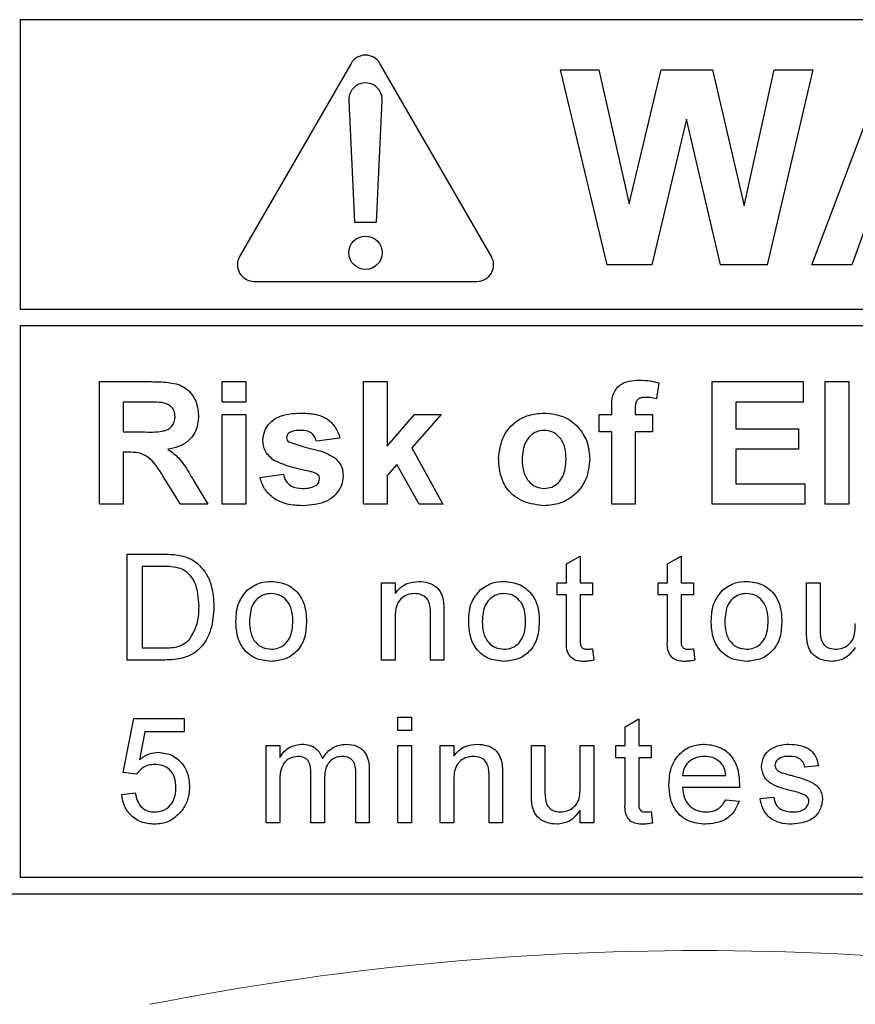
# Model space of a CAD drawing. Header units: millimetres. Extents: x 5 to 418, y 2 to 292.
# Tile 13 of 53: x 74.42 to 79.42, y 199.9 to 205.79. Entities that reach past the tile are written whole.
import ezdxf

# ---------------------------------------------------------------- set-up
doc = ezdxf.new("R2010")
doc.units = ezdxf.units.MM

msp = doc.modelspace()

# ---------------------------------------------------------------- linework, layer by layer
at = {"color": 7, "linetype": 'Continuous', "lineweight": 25}
for p, q in [((74.4241, 205.7897), (74.4241, 204.0566)), ((86.8241, 205.7897), (74.4241, 205.7897)), ((76.4042, 205.5278), (75.7375, 204.3731)), ((77.244, 204.3731), (76.5774, 205.5278)), ((77.9367, 204.3231), (77.6574, 205.4897)), ((77.6574, 205.4897), (77.8874, 205.4897)), ((77.8874, 205.4897), (78.0688, 204.6883)), ((78.0688, 204.6883), (78.2606, 205.4897)), ((78.2606, 205.4897), (78.5668, 205.4897)), ((78.5668, 205.4897), (78.7568, 204.6748)), ((78.7568, 204.6748), (78.9377, 205.4897)), ((79.1681, 205.4897), (78.894, 204.3231)), ((78.9377, 205.4897), (79.1681, 205.4897)), ((79.1615, 204.3231), (79.6025, 205.4897)), ((76.3909, 205.3065), (76.4241, 204.5778)), ((76.5574, 204.5778), (76.5907, 205.3065)), ((78.4128, 205.1952), (78.2041, 204.3231)), ((78.6161, 204.3231), (78.4128, 205.1952)), ((79.4992, 204.5923), (79.4008, 204.3231)), ((76.4241, 204.5778), (76.5574, 204.5778)), ((78.2041, 204.3231), (77.9367, 204.3231)), ((78.894, 204.3231), (78.6161, 204.3231)), ((79.4008, 204.3231), (79.1615, 204.3231)), ((75.8241, 204.2231), (77.1574, 204.2231)), ((74.4241, 204.0566), (87.0574, 204.0566)), ((87.0574, 203.9566), (74.4241, 203.9566)), ((74.4241, 203.9566), (74.4241, 200.6564)), ((74.8993, 202.8897), (74.8993, 203.6231)), ((74.8993, 203.6231), (75.2071, 203.6231)), ((75.6326, 203.6231), (75.7737, 203.6231)), ((75.6326, 203.5008), (75.6326, 203.6231)), ((75.7737, 203.6231), (75.7737, 203.5008)), ((76.4788, 203.6231), (76.6198, 203.6231)), ((76.4788, 202.8897), (76.4788, 203.6231)), ((76.6198, 203.6231), (76.6198, 203.2368)), ((78.2463, 203.6153), (78.2322, 203.5211)), ((78.566, 202.8897), (78.566, 203.6231)), ((78.566, 203.6231), (79.1113, 203.6231)), ((79.1113, 203.6231), (79.1113, 203.5008)), ((79.2429, 203.6231), (79.3839, 203.6231)), ((79.2429, 202.8897), (79.2429, 203.6231)), ((79.3839, 203.6231), (79.3839, 202.8897)), ((75.1602, 203.5008), (75.0403, 203.5008)), ((75.0403, 203.5008), (75.0403, 203.3222)), ((75.7737, 203.5008), (75.6326, 203.5008)), ((77.9643, 203.4256), (77.9643, 203.4643)), ((78.1053, 203.462), (78.1053, 203.4256)), ((79.1113, 203.5008), (78.707, 203.5008)), ((78.707, 203.5008), (78.707, 203.341)), ((75.6326, 202.8897), (75.6326, 203.4256)), ((75.6326, 203.4256), (75.7737, 203.4256)), ((75.7737, 203.4256), (75.7737, 202.8897)), ((76.6198, 203.2368), (76.7844, 203.4256)), ((76.9442, 203.4256), (76.7672, 203.2269)), ((76.7844, 203.4256), (76.9442, 203.4256)), ((77.8891, 203.4256), (77.9643, 203.4256)), ((77.8891, 203.3222), (77.8891, 203.4256)), ((78.1053, 203.4256), (78.2087, 203.4256)), ((78.2087, 203.4256), (78.2087, 203.3222)), ((75.0403, 203.3222), (75.1539, 203.3222)), ((76.3378, 203.2846), (76.1967, 203.2658)), ((77.9643, 203.3222), (77.8891, 203.3222)), ((77.9643, 202.8897), (77.9643, 203.3222)), ((78.2087, 203.3222), (78.1053, 203.3222)), ((78.1053, 203.3222), (78.1053, 202.8897)), ((78.707, 203.341), (79.0831, 203.341)), ((79.0831, 203.341), (79.0831, 203.2188)), ((76.7672, 203.2269), (76.9536, 202.8897)), ((75.0403, 203.2), (75.0403, 202.8897)), ((75.0719, 203.2), (75.0403, 203.2)), ((79.0831, 203.2188), (78.707, 203.2188)), ((78.707, 203.2188), (78.707, 203.0119)), ((76.678, 203.1267), (76.6198, 203.0613)), ((76.8126, 202.8897), (76.678, 203.1267)), ((75.3832, 202.8897), (75.2789, 203.0562)), ((75.8583, 203.0495), (75.9993, 203.0684)), ((76.6198, 203.0613), (76.6198, 202.8897)), ((75.4592, 203.0349), (75.548, 202.8897)), ((78.707, 203.0119), (79.1207, 203.0119)), ((79.1207, 203.0119), (79.1207, 202.8897)), ((75.0403, 202.8897), (74.8993, 202.8897)), ((75.548, 202.8897), (75.3832, 202.8897)), ((75.7737, 202.8897), (75.6326, 202.8897)), ((76.6198, 202.8897), (76.4788, 202.8897)), ((76.9536, 202.8897), (76.8126, 202.8897)), ((78.1053, 202.8897), (77.9643, 202.8897)), ((79.1207, 202.8897), (78.566, 202.8897)), ((79.3839, 202.8897), (79.2429, 202.8897)), ((75.0638, 202.5897), (75.2804, 202.5897)), ((75.0638, 201.9564), (75.0638, 202.5897)), ((77.6946, 202.5319), (77.7758, 202.578)), ((77.7758, 202.578), (77.7758, 202.4192)), ((78.2987, 202.5319), (78.3799, 202.578)), ((78.3799, 202.578), (78.3799, 202.4192)), ((75.1532, 202.5166), (75.1532, 202.0295)), ((75.2815, 202.5166), (75.1532, 202.5166)), ((77.6946, 202.4192), (77.6946, 202.5319)), ((78.2987, 202.4192), (78.2987, 202.5319)), ((76.5871, 201.9564), (76.5871, 202.4192)), ((76.5871, 202.4192), (76.6683, 202.4192)), ((76.6683, 202.4192), (76.6683, 202.3546)), ((77.6378, 202.3461), (77.6378, 202.4192)), ((77.6378, 202.4192), (77.6946, 202.4192)), ((77.7758, 202.4192), (77.8489, 202.4192)), ((77.8489, 202.4192), (77.8489, 202.3461)), ((78.2419, 202.3461), (78.2419, 202.4192)), ((78.2419, 202.4192), (78.2987, 202.4192)), ((78.3799, 202.4192), (78.453, 202.4192)), ((78.453, 202.4192), (78.453, 202.3461)), ((79.1302, 202.1339), (79.1302, 202.4192)), ((79.1302, 202.4192), (79.2114, 202.4192)), ((79.2114, 202.4192), (79.2114, 202.1675)), ((77.6946, 202.3461), (77.6378, 202.3461)), ((77.6946, 202.0864), (77.6946, 202.3461)), ((77.8489, 202.3461), (77.7758, 202.3461)), ((77.7758, 202.3461), (77.7758, 202.0835)), ((78.2987, 202.3461), (78.2419, 202.3461)), ((78.2987, 202.0864), (78.2987, 202.3461)), ((78.453, 202.3461), (78.3799, 202.3461)), ((78.3799, 202.3461), (78.3799, 202.0835)), ((76.8794, 201.9564), (76.8794, 202.2327)), ((76.9606, 202.2396), (76.9606, 201.9564)), ((76.6683, 202.2045), (76.6683, 201.9564)), ((75.1532, 202.0295), (75.2837, 202.0295)), ((77.8489, 202.0234), (77.857, 201.9552)), ((78.453, 202.0234), (78.4611, 201.9552)), ((75.2907, 201.9564), (75.0638, 201.9564)), ((76.6683, 201.9564), (76.5871, 201.9564)), ((76.9606, 201.9564), (76.8794, 201.9564)), ((75.0395, 201.2825), (75.1044, 201.6072)), ((75.1044, 201.6072), (75.4049, 201.6072)), ((75.4049, 201.6072), (75.4049, 201.526)), ((76.6845, 201.5342), (76.6845, 201.6154)), ((76.6845, 201.6154), (76.7657, 201.6154)), ((76.7657, 201.6154), (76.7657, 201.5342)), ((78.0454, 201.5575), (78.1266, 201.6037)), ((78.1266, 201.6037), (78.1266, 201.4448)), ((75.1708, 201.526), (75.1386, 201.362)), ((75.4049, 201.526), (75.1708, 201.526)), ((76.7657, 201.5342), (76.6845, 201.5342)), ((78.0454, 201.4448), (78.0454, 201.5575)), ((75.8963, 200.982), (75.8963, 201.4448)), ((75.8963, 201.4448), (75.9775, 201.4448)), ((75.9775, 201.4448), (75.9775, 201.3727)), ((76.6845, 200.982), (76.6845, 201.4448)), ((76.6845, 201.4448), (76.7657, 201.4448)), ((76.7657, 201.4448), (76.7657, 200.982)), ((76.9379, 200.982), (76.9379, 201.4448)), ((76.9379, 201.4448), (77.0191, 201.4448)), ((77.0191, 201.4448), (77.0191, 201.3803)), ((77.4835, 201.1595), (77.4835, 201.4448)), ((77.4835, 201.4448), (77.5647, 201.4448)), ((77.5647, 201.4448), (77.5647, 201.1931)), ((77.7758, 201.2018), (77.7758, 201.4448)), ((77.7758, 201.4448), (77.857, 201.4448)), ((77.857, 201.4448), (77.857, 200.982)), ((77.9885, 201.3718), (77.9885, 201.4448)), ((77.9885, 201.4448), (78.0454, 201.4448)), ((78.1266, 201.4448), (78.1997, 201.4448)), ((78.1997, 201.4448), (78.1997, 201.3718)), ((78.0454, 201.3718), (77.9885, 201.3718)), ((78.0454, 201.1121), (78.0454, 201.3718)), ((78.1997, 201.3718), (78.1266, 201.3718)), ((78.1266, 201.3718), (78.1266, 201.1091)), ((75.1207, 201.2743), (75.0395, 201.2825)), ((76.5134, 201.2982), (76.5134, 200.982)), ((79.2016, 201.3231), (79.1204, 201.3149)), ((76.1643, 200.982), (76.1643, 201.2773)), ((76.2455, 201.246), (76.2455, 200.982)), ((76.4322, 200.982), (76.4322, 201.2682)), ((77.0191, 201.2302), (77.0191, 200.982)), ((77.2302, 200.982), (77.2302, 201.2583)), ((77.3114, 201.2652), (77.3114, 200.982)), ((78.388, 201.2662), (78.6479, 201.2662)), ((75.0314, 201.1525), (75.1126, 201.1607)), ((75.9775, 201.2177), (75.9775, 200.982)), ((78.7287, 201.1931), (78.388, 201.1931)), ((78.647, 201.1201), (78.7265, 201.1119)), ((78.8525, 201.1282), (78.9337, 201.1363)), ((77.7758, 200.982), (77.7758, 201.0576)), ((78.1997, 201.049), (78.2078, 200.9809)), ((75.9775, 200.982), (75.8963, 200.982)), ((76.2455, 200.982), (76.1643, 200.982)), ((76.5134, 200.982), (76.4322, 200.982)), ((76.7657, 200.982), (76.6845, 200.982)), ((77.0191, 200.982), (76.9379, 200.982)), ((77.3114, 200.982), (77.2302, 200.982)), ((77.857, 200.982), (77.7758, 200.982)), ((74.4241, 200.6564), (86.8241, 200.6564)), ((70.1574, 200.5564), (86.8241, 200.5564))]:
    msp.add_line(p, q, dxfattribs=at)
msp.add_circle((76.4908, 204.3944), 0.1, dxfattribs=at)
for centre, start, end in [((76.4908, 205.4778), 30, 150), ((76.4908, 205.3111), 357.38934, 182.61066), ((75.8241, 204.3231), 150, 270), ((77.1574, 204.3231), 270, 30)]:
    msp.add_arc(centre, 0.1, start, end, dxfattribs=at)
at = {"color": 7, "linetype": 'Continuous', "lineweight": 18}
msp.add_arc((78.4908, 183.2231), 16.9942, 78.83718, 101.16282, dxfattribs=at)
at = {"color": 7, "linetype": 'Continuous', "lineweight": 25}
for points, knots in [([(75.2071, 203.6231), (75.2404, 203.6225), (75.3067, 203.6215), (75.3917, 203.6039), (75.4434, 203.5601), (75.4816, 203.504), (75.4876, 203.4535), (75.4916, 203.4199)], [0, 0, 0, 0, 0.251136, 0.500537, 0.625743, 0.751056, 1, 1, 1, 1]), ([(77.9643, 203.4643), (77.9642, 203.4901), (77.964, 203.5411), (78.0059, 203.6047), (78.0684, 203.6295), (78.1083, 203.6315), (78.1284, 203.6325)], [0, 0, 0, 0, 0.281799, 0.557768, 0.778466, 1, 1, 1, 1]), ([(78.1284, 203.6325), (78.1507, 203.6316), (78.1907, 203.63), (78.2293, 203.6198), (78.2463, 203.6153)], [0, 0, 0, 0, 0.559889, 1, 1, 1, 1]), ([(78.1648, 203.529), (78.1583, 203.5288), (78.1452, 203.5283), (78.126, 203.5226), (78.1055, 203.5009), (78.1054, 203.4781), (78.1053, 203.462)], [0, 0, 0, 0, 0.187794, 0.374948, 0.560676, 1, 1, 1, 1]), ([(78.2322, 203.5211), (78.2197, 203.5236), (78.1975, 203.5281), (78.1748, 203.5288), (78.1648, 203.529)], [0, 0, 0, 0, 0.559843, 1, 1, 1, 1]), ([(75.2723, 203.4985), (75.2514, 203.4994), (75.214, 203.501), (75.1767, 203.5009), (75.1602, 203.5008)], [0, 0, 0, 0, 0.559919, 1, 1, 1, 1]), ([(75.3506, 203.4134), (75.3496, 203.4254), (75.3476, 203.4493), (75.3208, 203.4855), (75.2907, 203.4935), (75.2723, 203.4985)], [0, 0, 0, 0, 0.281085, 0.561278, 1, 1, 1, 1]), ([(75.1539, 203.3222), (75.1954, 203.3208), (75.2473, 203.319), (75.3078, 203.3351), (75.3329, 203.3545), (75.3486, 203.3823), (75.3499, 203.403), (75.3506, 203.4134)], [0, 0, 0, 0, 0.500907, 0.625718, 0.750363, 0.875021, 1, 1, 1, 1]), ([(75.4916, 203.4199), (75.4892, 203.3916), (75.4844, 203.335), (75.4367, 203.2682), (75.373, 203.2313), (75.3295, 203.2226), (75.3077, 203.2182)], [0, 0, 0, 0, 0.279946, 0.558976, 0.779186, 1, 1, 1, 1]), ([(75.8771, 203.2721), (75.8791, 203.2916), (75.883, 203.3307), (75.918, 203.3796), (75.9881, 203.4293), (76.0549, 203.4327), (76.1017, 203.435)], [0, 0, 0, 0, 0.1867563, 0.3735485, 0.5604912, 1, 1, 1, 1]), ([(76.1017, 203.435), (76.1303, 203.4341), (76.1873, 203.4322), (76.2645, 203.4044), (76.3158, 203.3486), (76.3304, 203.3059), (76.3378, 203.2846)], [0, 0, 0, 0, 0.280826, 0.559926, 0.779681, 1, 1, 1, 1]), ([(77.2873, 203.1652), (77.2924, 203.2051), (77.3024, 203.2849), (77.3722, 203.3781), (77.4651, 203.4273), (77.5281, 203.4324), (77.5596, 203.435)], [0, 0, 0, 0, 0.27995, 0.559148, 0.779423, 1, 1, 1, 1]), ([(77.5596, 203.435), (77.6004, 203.431), (77.6822, 203.4229), (77.7735, 203.348), (77.8256, 203.2553), (77.8303, 203.1912), (77.8326, 203.1591)], [0, 0, 0, 0, 0.279786, 0.559126, 0.779389, 1, 1, 1, 1]), ([(76.0328, 203.3163), (76.0281, 203.312), (76.0197, 203.3043), (76.0186, 203.2931), (76.0181, 203.2881)], [0, 0, 0, 0, 0.5594188, 1, 1, 1, 1]), ([(76.0181, 203.2881), (76.019, 203.2825), (76.0206, 203.2724), (76.0284, 203.2659), (76.0318, 203.263)], [0, 0, 0, 0, 0.558279, 1, 1, 1, 1]), ([(76.1054, 203.3316), (76.0912, 203.3315), (76.0658, 203.3314), (76.0429, 203.3209), (76.0328, 203.3163)], [0, 0, 0, 0, 0.5610119, 1, 1, 1, 1]), ([(76.1967, 203.2658), (76.1931, 203.2768), (76.1859, 203.2987), (76.1541, 203.3282), (76.1238, 203.3303), (76.1054, 203.3316)], [0, 0, 0, 0, 0.280806, 0.560759, 1, 1, 1, 1]), ([(77.5603, 203.3316), (77.545, 203.3301), (77.5143, 203.3271), (77.4758, 203.3001), (77.4347, 203.2467), (77.431, 203.1944), (77.4284, 203.1577)], [0, 0, 0, 0, 0.186983, 0.373878, 0.561023, 1, 1, 1, 1]), ([(77.6916, 203.1587), (77.6906, 203.1815), (77.6884, 203.2271), (77.6604, 203.2856), (77.6141, 203.3251), (77.5782, 203.3294), (77.5603, 203.3316)], [0, 0, 0, 0, 0.281043, 0.560548, 0.780418, 1, 1, 1, 1]), ([(75.9407, 203.1528), (75.9202, 203.1708), (75.8835, 203.2029), (75.8791, 203.2509), (75.8771, 203.2721)], [0, 0, 0, 0, 0.558646, 1, 1, 1, 1]), ([(76.0318, 203.263), (76.0639, 203.2515), (76.1169, 203.2327), (76.1934, 203.2166), (76.2574, 203.1975), (76.2949, 203.1738), (76.3135, 203.1619)], [0, 0, 0, 0, 0.339607, 0.560061, 0.780377, 1, 1, 1, 1]), ([(75.2789, 203.0562), (75.2525, 203.1007), (75.2158, 203.1625), (75.1313, 203.2006), (75.0918, 203.2002), (75.0719, 203.2)], [0, 0, 0, 0, 0.560986, 0.779305, 1, 1, 1, 1]), ([(75.3077, 203.2182), (75.3301, 203.2023), (75.3669, 203.1761), (75.4046, 203.1255), (75.4329, 203.0809), (75.4504, 203.0502), (75.4592, 203.0349)], [0, 0, 0, 0, 0.3395597, 0.5595739, 0.7797783, 1, 1, 1, 1]), ([(77.5604, 202.8803), (77.5188, 202.885), (77.4359, 202.8944), (77.3385, 202.9676), (77.2928, 203.067), (77.2892, 203.1324), (77.2873, 203.1652)], [0, 0, 0, 0, 0.280145, 0.558898, 0.779052, 1, 1, 1, 1]), ([(76.1581, 203.085), (76.1162, 203.0936), (76.0414, 203.109), (75.9714, 203.1394), (75.9407, 203.1528)], [0, 0, 0, 0, 0.560703, 1, 1, 1, 1]), ([(76.3135, 203.1619), (76.3278, 203.145), (76.3535, 203.1146), (76.3556, 203.0752), (76.3566, 203.0578)], [0, 0, 0, 0, 0.558012, 1, 1, 1, 1]), ([(77.4284, 203.1577), (77.4294, 203.1347), (77.4315, 203.0889), (77.4596, 203.0301), (77.5061, 202.9903), (77.5422, 202.9859), (77.5603, 202.9837)], [0, 0, 0, 0, 0.281016, 0.560464, 0.780392, 1, 1, 1, 1]), ([(77.5603, 202.9837), (77.5756, 202.9853), (77.6063, 202.9883), (77.645, 203.0155), (77.6854, 203.0695), (77.6891, 203.1219), (77.6916, 203.1587)], [0, 0, 0, 0, 0.186929, 0.373817, 0.560977, 1, 1, 1, 1]), ([(77.8326, 203.1591), (77.8286, 203.1182), (77.8206, 203.0364), (77.7483, 202.9432), (77.6568, 202.8881), (77.5926, 202.8829), (77.5604, 202.8803)], [0, 0, 0, 0, 0.279927, 0.559367, 0.779517, 1, 1, 1, 1]), ([(76.1139, 202.8803), (76.0827, 202.8818), (76.0204, 202.8848), (75.9392, 202.9207), (75.8823, 202.9798), (75.8663, 203.0263), (75.8583, 203.0495)], [0, 0, 0, 0, 0.280651, 0.560004, 0.779955, 1, 1, 1, 1]), ([(75.9993, 203.0684), (76.0035, 203.0543), (76.012, 203.0261), (76.0522, 202.9882), (76.0906, 202.9854), (76.114, 202.9837)], [0, 0, 0, 0, 0.281, 0.560668, 1, 1, 1, 1]), ([(76.3566, 203.0578), (76.3542, 203.0367), (76.3495, 202.9947), (76.3109, 202.9426), (76.2363, 202.888), (76.1643, 202.8835), (76.1139, 202.8803)], [0, 0, 0, 0, 0.186726, 0.373655, 0.5608, 1, 1, 1, 1]), ([(76.2054, 203.0667), (76.1971, 203.0714), (76.1821, 203.0797), (76.1655, 203.0833), (76.1581, 203.085)], [0, 0, 0, 0, 0.558597, 1, 1, 1, 1]), ([(76.2155, 203.0406), (76.2151, 203.0461), (76.2143, 203.0558), (76.2081, 203.0634), (76.2054, 203.0667)], [0, 0, 0, 0, 0.55931, 1, 1, 1, 1]), ([(76.114, 202.9837), (76.1304, 202.9841), (76.1595, 202.9847), (76.1855, 202.9977), (76.1969, 203.0034)], [0, 0, 0, 0, 0.560785, 1, 1, 1, 1]), ([(76.1969, 203.0034), (76.2029, 203.0092), (76.2136, 203.0195), (76.2149, 203.0341), (76.2155, 203.0406)], [0, 0, 0, 0, 0.558838, 1, 1, 1, 1]), ([(75.2804, 202.5897), (75.3014, 202.5896), (75.339, 202.5895), (75.376, 202.5833), (75.3923, 202.5806)], [0, 0, 0, 0, 0.5601719, 1, 1, 1, 1]), ([(75.3923, 202.5806), (75.4111, 202.5752), (75.4446, 202.5656), (75.4722, 202.5446), (75.4844, 202.5353)], [0, 0, 0, 0, 0.559846, 1, 1, 1, 1]), ([(75.3862, 202.5036), (75.367, 202.5083), (75.3325, 202.5167), (75.2971, 202.5167), (75.2815, 202.5166)], [0, 0, 0, 0, 0.559251, 1, 1, 1, 1]), ([(75.4844, 202.5353), (75.503, 202.516), (75.5403, 202.4774), (75.5764, 202.387), (75.5808, 202.3184), (75.5835, 202.2765)], [0, 0, 0, 0, 0.279769, 0.55993, 1, 1, 1, 1]), ([(75.4942, 202.2779), (75.4913, 202.3281), (75.4874, 202.3982), (75.4368, 202.4738), (75.403, 202.4937), (75.3862, 202.5036)], [0, 0, 0, 0, 0.559149, 0.780036, 1, 1, 1, 1]), ([(75.7847, 202.3765), (75.8087, 202.3931), (75.8516, 202.4229), (75.9035, 202.426), (75.9264, 202.4273)], [0, 0, 0, 0, 0.55903, 1, 1, 1, 1]), ([(75.9264, 202.4273), (75.9597, 202.4237), (76.0262, 202.4164), (76.0985, 202.3514), (76.1331, 202.2724), (76.1359, 202.2203), (76.1373, 202.1943)], [0, 0, 0, 0, 0.279557, 0.5586, 0.778989, 1, 1, 1, 1]), ([(76.6683, 202.3546), (76.6778, 202.3669), (76.6968, 202.3913), (76.7448, 202.4214), (76.7848, 202.4251), (76.8092, 202.4273)], [0, 0, 0, 0, 0.280553, 0.560818, 1, 1, 1, 1]), ([(76.8092, 202.4273), (76.8281, 202.4258), (76.8659, 202.4227), (76.9146, 202.3983), (76.945, 202.3587), (76.9526, 202.3299), (76.9564, 202.3154)], [0, 0, 0, 0, 0.280219, 0.559971, 0.779635, 1, 1, 1, 1]), ([(77.178, 202.3765), (77.202, 202.3931), (77.245, 202.4229), (77.2969, 202.426), (77.3197, 202.4273)], [0, 0, 0, 0, 0.5590328, 1, 1, 1, 1]), ([(77.3197, 202.4273), (77.353, 202.4237), (77.4195, 202.4164), (77.4919, 202.3514), (77.5265, 202.2724), (77.5292, 202.2203), (77.5306, 202.1943)], [0, 0, 0, 0, 0.279555, 0.558598, 0.778988, 1, 1, 1, 1]), ([(78.6298, 202.3765), (78.6538, 202.3931), (78.6968, 202.4229), (78.7487, 202.426), (78.7715, 202.4273)], [0, 0, 0, 0, 0.55903, 1, 1, 1, 1]), ([(78.7715, 202.4273), (78.8048, 202.4237), (78.8713, 202.4164), (78.9437, 202.3514), (78.9783, 202.2724), (78.981, 202.2203), (78.9824, 202.1943)], [0, 0, 0, 0, 0.279557, 0.5586, 0.778989, 1, 1, 1, 1]), ([(75.715, 202.1878), (75.7169, 202.2276), (75.7201, 202.2984), (75.765, 202.3526), (75.7847, 202.3765)], [0, 0, 0, 0, 0.560965, 1, 1, 1, 1]), ([(75.9264, 202.3542), (75.9115, 202.353), (75.8818, 202.3504), (75.843, 202.3263), (75.8019, 202.2748), (75.7986, 202.2238), (75.7962, 202.188)], [0, 0, 0, 0, 0.187135, 0.374027, 0.561096, 1, 1, 1, 1]), ([(76.0561, 202.1905), (76.0551, 202.2125), (76.0531, 202.2565), (76.0245, 202.3126), (75.9783, 202.3486), (75.9437, 202.3524), (75.9264, 202.3542)], [0, 0, 0, 0, 0.281063, 0.560316, 0.780175, 1, 1, 1, 1]), ([(76.7867, 202.3542), (76.7731, 202.3531), (76.7459, 202.3509), (76.7091, 202.3314), (76.6703, 202.2846), (76.6691, 202.2376), (76.6683, 202.2045)], [0, 0, 0, 0, 0.187273, 0.37436, 0.56054, 1, 1, 1, 1]), ([(76.8794, 202.2327), (76.8793, 202.2491), (76.879, 202.2817), (76.8624, 202.3266), (76.8253, 202.3508), (76.7995, 202.3531), (76.7867, 202.3542)], [0, 0, 0, 0, 0.28168, 0.55979, 0.779588, 1, 1, 1, 1]), ([(77.1084, 202.1878), (77.1102, 202.2276), (77.1134, 202.2984), (77.1583, 202.3526), (77.178, 202.3765)], [0, 0, 0, 0, 0.560965, 1, 1, 1, 1]), ([(77.3197, 202.3542), (77.3049, 202.353), (77.2751, 202.3504), (77.2363, 202.3263), (77.1952, 202.2748), (77.1919, 202.2238), (77.1896, 202.188)], [0, 0, 0, 0, 0.18714, 0.374026, 0.561098, 1, 1, 1, 1]), ([(77.4494, 202.1905), (77.4484, 202.2125), (77.4465, 202.2565), (77.4179, 202.3126), (77.3717, 202.3486), (77.337, 202.3524), (77.3197, 202.3542)], [0, 0, 0, 0, 0.281065, 0.560319, 0.780179, 1, 1, 1, 1]), ([(78.5602, 202.1878), (78.562, 202.2276), (78.5652, 202.2984), (78.6101, 202.3526), (78.6298, 202.3765)], [0, 0, 0, 0, 0.560962, 1, 1, 1, 1]), ([(78.7715, 202.3542), (78.7566, 202.353), (78.7269, 202.3504), (78.6881, 202.3263), (78.647, 202.2748), (78.6437, 202.2238), (78.6414, 202.188)], [0, 0, 0, 0, 0.187135, 0.374027, 0.561096, 1, 1, 1, 1]), ([(78.9012, 202.1905), (78.9002, 202.2125), (78.8982, 202.2565), (78.8697, 202.3126), (78.8235, 202.3486), (78.7888, 202.3524), (78.7715, 202.3542)], [0, 0, 0, 0, 0.281063, 0.560316, 0.780175, 1, 1, 1, 1]), ([(76.9564, 202.3154), (76.9579, 202.3013), (76.9606, 202.2761), (76.9606, 202.2507), (76.9606, 202.2396)], [0, 0, 0, 0, 0.5597915, 1, 1, 1, 1]), ([(75.5835, 202.2765), (75.5803, 202.2302), (75.5739, 202.138), (75.5095, 202.0189), (75.4001, 201.9609), (75.3272, 201.9579), (75.2907, 201.9564)], [0, 0, 0, 0, 0.280841, 0.559952, 0.779069, 1, 1, 1, 1]), ([(75.4333, 202.0742), (75.4545, 202.1094), (75.4925, 202.1723), (75.4937, 202.2455), (75.4942, 202.2779)], [0, 0, 0, 0, 0.5574517, 1, 1, 1, 1]), ([(75.9264, 201.9483), (75.8924, 201.9519), (75.8246, 201.959), (75.7509, 202.0262), (75.7189, 202.1082), (75.7163, 202.1612), (75.715, 202.1878)], [0, 0, 0, 0, 0.279613, 0.558368, 0.778857, 1, 1, 1, 1]), ([(75.7962, 202.188), (75.7972, 202.1657), (75.7992, 202.1212), (75.8265, 202.0633), (75.8737, 202.027), (75.9088, 202.0232), (75.9264, 202.0213)], [0, 0, 0, 0, 0.28113, 0.560383, 0.780161, 1, 1, 1, 1]), ([(76.1373, 202.1943), (76.1361, 202.1597), (76.1339, 202.091), (76.0844, 202.0044), (76.0072, 201.9564), (75.9534, 201.951), (75.9264, 201.9483)], [0, 0, 0, 0, 0.281032, 0.559514, 0.779603, 1, 1, 1, 1]), ([(75.9264, 202.0213), (75.9414, 202.0227), (75.9715, 202.0253), (76.0102, 202.0505), (76.0509, 202.1029), (76.0539, 202.1543), (76.0561, 202.1905)], [0, 0, 0, 0, 0.187044, 0.373946, 0.560984, 1, 1, 1, 1]), ([(77.3197, 201.9483), (77.2858, 201.9519), (77.2179, 201.959), (77.1442, 202.0262), (77.1123, 202.1082), (77.1097, 202.1612), (77.1084, 202.1878)], [0, 0, 0, 0, 0.279615, 0.55837, 0.778857, 1, 1, 1, 1]), ([(77.1896, 202.188), (77.1905, 202.1657), (77.1925, 202.1212), (77.2198, 202.0633), (77.2671, 202.027), (77.3022, 202.0232), (77.3197, 202.0213)], [0, 0, 0, 0, 0.2811299, 0.5603794, 0.7801569, 1, 1, 1, 1]), ([(77.5306, 202.1943), (77.5295, 202.1597), (77.5272, 202.091), (77.4777, 202.0044), (77.4006, 201.9564), (77.3467, 201.951), (77.3197, 201.9483)], [0, 0, 0, 0, 0.281032, 0.559515, 0.779602, 1, 1, 1, 1]), ([(77.3197, 202.0213), (77.3348, 202.0227), (77.3648, 202.0253), (77.4035, 202.0505), (77.4442, 202.1029), (77.4473, 202.1543), (77.4494, 202.1905)], [0, 0, 0, 0, 0.187044, 0.373943, 0.560982, 1, 1, 1, 1]), ([(78.7715, 201.9483), (78.7376, 201.9519), (78.6697, 201.959), (78.596, 202.0262), (78.564, 202.1082), (78.5615, 202.1612), (78.5602, 202.1878)], [0, 0, 0, 0, 0.279613, 0.558368, 0.778857, 1, 1, 1, 1]), ([(78.6414, 202.188), (78.6423, 202.1657), (78.6443, 202.1212), (78.6716, 202.0633), (78.7189, 202.027), (78.754, 202.0232), (78.7715, 202.0213)], [0, 0, 0, 0, 0.28113, 0.560383, 0.780161, 1, 1, 1, 1]), ([(78.9824, 202.1943), (78.9812, 202.1597), (78.979, 202.091), (78.9295, 202.0044), (78.8523, 201.9564), (78.7985, 201.951), (78.7715, 201.9483)], [0, 0, 0, 0, 0.281032, 0.559513, 0.779602, 1, 1, 1, 1]), ([(78.7715, 202.0213), (78.7866, 202.0227), (78.8166, 202.0253), (78.8553, 202.0505), (78.896, 202.1029), (78.8991, 202.1543), (78.9012, 202.1905)], [0, 0, 0, 0, 0.187044, 0.373946, 0.560984, 1, 1, 1, 1]), ([(79.2114, 202.1675), (79.2113, 202.1523), (79.2112, 202.1251), (79.2146, 202.0982), (79.2161, 202.0863)], [0, 0, 0, 0, 0.560244, 1, 1, 1, 1]), ([(79.3036, 202.0213), (79.3174, 202.0227), (79.3451, 202.0255), (79.3824, 202.046), (79.4215, 202.0942), (79.4221, 202.1424), (79.4225, 202.1761)], [0, 0, 0, 0, 0.187116, 0.374257, 0.560835, 1, 1, 1, 1]), ([(79.1347, 202.0611), (79.1331, 202.0746), (79.1302, 202.0988), (79.1302, 202.1232), (79.1302, 202.1339)], [0, 0, 0, 0, 0.5598288, 1, 1, 1, 1]), ([(75.2837, 202.0295), (75.3145, 202.0295), (75.3692, 202.0296), (75.4138, 202.0606), (75.4333, 202.0742)], [0, 0, 0, 0, 0.561863, 1, 1, 1, 1]), ([(77.7998, 201.9483), (77.787, 201.9487), (77.7615, 201.9496), (77.7249, 201.9644), (77.6899, 202.0108), (77.6927, 202.0552), (77.6946, 202.0864)], [0, 0, 0, 0, 0.187428, 0.373817, 0.55946, 1, 1, 1, 1]), ([(77.7758, 202.0835), (77.7748, 202.0683), (77.7735, 202.0492), (77.7861, 202.0307), (77.7984, 202.0221), (77.8096, 202.0217), (77.817, 202.0213)], [0, 0, 0, 0, 0.499606, 0.625241, 0.750357, 1, 1, 1, 1]), ([(78.4039, 201.9483), (78.3911, 201.9487), (78.3656, 201.9496), (78.329, 201.9644), (78.294, 202.0108), (78.2968, 202.0552), (78.2987, 202.0864)], [0, 0, 0, 0, 0.187433, 0.373822, 0.559461, 1, 1, 1, 1]), ([(78.3799, 202.0835), (78.3789, 202.0683), (78.3776, 202.0492), (78.3902, 202.0307), (78.4025, 202.0221), (78.4137, 202.0217), (78.4211, 202.0213)], [0, 0, 0, 0, 0.499604, 0.625231, 0.750358, 1, 1, 1, 1]), ([(79.2818, 201.9483), (79.2629, 201.95), (79.2251, 201.9534), (79.1768, 201.9784), (79.1458, 202.0176), (79.1384, 202.0465), (79.1347, 202.0611)], [0, 0, 0, 0, 0.2802826, 0.5601835, 0.7796071, 1, 1, 1, 1]), ([(79.2161, 202.0863), (79.2197, 202.0758), (79.2268, 202.0548), (79.2574, 202.0268), (79.2861, 202.0234), (79.3036, 202.0213)], [0, 0, 0, 0, 0.280864, 0.561197, 1, 1, 1, 1]), ([(77.817, 202.0213), (77.823, 202.0215), (77.8336, 202.0218), (77.8442, 202.0229), (77.8489, 202.0234)], [0, 0, 0, 0, 0.559979, 1, 1, 1, 1]), ([(78.4211, 202.0213), (78.4271, 202.0215), (78.4377, 202.0218), (78.4483, 202.0229), (78.453, 202.0234)], [0, 0, 0, 0, 0.559962, 1, 1, 1, 1]), ([(79.4225, 202.032), (79.4022, 202.0056), (79.3659, 201.9585), (79.3075, 201.9514), (79.2818, 201.9483)], [0, 0, 0, 0, 0.559465, 1, 1, 1, 1]), ([(77.857, 201.9552), (77.8464, 201.9531), (77.8275, 201.9494), (77.8083, 201.9486), (77.7998, 201.9483)], [0, 0, 0, 0, 0.560071, 1, 1, 1, 1]), ([(78.4611, 201.9552), (78.4505, 201.9531), (78.4316, 201.9494), (78.4124, 201.9486), (78.4039, 201.9483)], [0, 0, 0, 0, 0.560083, 1, 1, 1, 1]), ([(75.1386, 201.362), (75.1578, 201.3752), (75.1921, 201.3987), (75.2333, 201.4026), (75.2515, 201.4042)], [0, 0, 0, 0, 0.559937, 1, 1, 1, 1]), ([(75.2515, 201.4042), (75.2805, 201.4005), (75.3385, 201.3929), (75.3998, 201.335), (75.4329, 201.2675), (75.4359, 201.222), (75.4373, 201.1992)], [0, 0, 0, 0, 0.27917, 0.5587961, 0.7791688, 1, 1, 1, 1]), ([(75.9775, 201.3727), (75.986, 201.3852), (76.003, 201.4102), (76.0467, 201.4446), (76.0858, 201.4498), (76.1097, 201.453)], [0, 0, 0, 0, 0.280953, 0.561787, 1, 1, 1, 1]), ([(76.1097, 201.453), (76.1249, 201.4521), (76.1552, 201.4502), (76.1934, 201.4298), (76.22, 201.4005), (76.2285, 201.3782), (76.2328, 201.3671)], [0, 0, 0, 0, 0.280182, 0.559514, 0.779663, 1, 1, 1, 1]), ([(76.2328, 201.3671), (76.2529, 201.3938), (76.2889, 201.4414), (76.3474, 201.4494), (76.3731, 201.453)], [0, 0, 0, 0, 0.56002, 1, 1, 1, 1]), ([(76.3731, 201.453), (76.3956, 201.4513), (76.4404, 201.448), (76.4917, 201.4058), (76.5112, 201.3507), (76.5127, 201.3157), (76.5134, 201.2982)], [0, 0, 0, 0, 0.28032, 0.558224, 0.778716, 1, 1, 1, 1]), ([(77.0191, 201.3803), (77.0286, 201.3925), (77.0476, 201.417), (77.0956, 201.447), (77.1356, 201.4507), (77.16, 201.453)], [0, 0, 0, 0, 0.280557, 0.560814, 1, 1, 1, 1]), ([(77.16, 201.453), (77.1789, 201.4514), (77.2166, 201.4483), (77.2653, 201.424), (77.2958, 201.3843), (77.3034, 201.3555), (77.3072, 201.3411)], [0, 0, 0, 0, 0.280212, 0.559971, 0.779636, 1, 1, 1, 1]), ([(78.3068, 201.2095), (78.3088, 201.2438), (78.3129, 201.3123), (78.3641, 201.3968), (78.4399, 201.4462), (78.4938, 201.4507), (78.5207, 201.453)], [0, 0, 0, 0, 0.280746, 0.559772, 0.779665, 1, 1, 1, 1]), ([(78.5207, 201.453), (78.5543, 201.4491), (78.6215, 201.4413), (78.693, 201.3735), (78.725, 201.2927), (78.7277, 201.2402), (78.7291, 201.2139)], [0, 0, 0, 0, 0.279366, 0.558399, 0.778886, 1, 1, 1, 1]), ([(78.8606, 201.3187), (78.8636, 201.3411), (78.8691, 201.3812), (78.8985, 201.4085), (78.9115, 201.4205)], [0, 0, 0, 0, 0.5589267, 1, 1, 1, 1]), ([(78.9115, 201.4205), (78.9313, 201.4311), (78.9669, 201.4501), (79.0071, 201.4521), (79.0248, 201.453)], [0, 0, 0, 0, 0.558941, 1, 1, 1, 1]), ([(79.0248, 201.453), (79.0475, 201.4516), (79.0929, 201.4489), (79.1537, 201.4241), (79.191, 201.376), (79.1981, 201.3407), (79.2016, 201.3231)], [0, 0, 0, 0, 0.280738, 0.560429, 0.779453, 1, 1, 1, 1]), ([(76.0864, 201.3799), (76.0678, 201.3772), (76.04, 201.3731), (76.0103, 201.3499), (75.9787, 201.3036), (75.978, 201.2559), (75.9775, 201.2177)], [0, 0, 0, 0, 0.249226, 0.374859, 0.500557, 1, 1, 1, 1]), ([(76.1643, 201.2773), (76.163, 201.3026), (76.1614, 201.3343), (76.1387, 201.3641), (76.1175, 201.3775), (76.0988, 201.379), (76.0864, 201.3799)], [0, 0, 0, 0, 0.4985179, 0.6241343, 0.7496378, 1, 1, 1, 1]), ([(76.3535, 201.3799), (76.3414, 201.3789), (76.317, 201.3771), (76.2845, 201.3587), (76.2494, 201.3175), (76.2471, 201.2755), (76.2455, 201.246)], [0, 0, 0, 0, 0.187286, 0.374337, 0.56118, 1, 1, 1, 1]), ([(76.4322, 201.2682), (76.4327, 201.2957), (76.4334, 201.3301), (76.4084, 201.3611), (76.3866, 201.3762), (76.3667, 201.3784), (76.3535, 201.3799)], [0, 0, 0, 0, 0.499046, 0.624574, 0.750311, 1, 1, 1, 1]), ([(77.1374, 201.3799), (77.1238, 201.3788), (77.0967, 201.3765), (77.0599, 201.357), (77.0211, 201.3103), (77.0199, 201.2632), (77.0191, 201.2302)], [0, 0, 0, 0, 0.187273, 0.3743596, 0.5605353, 1, 1, 1, 1]), ([(77.2302, 201.2583), (77.23, 201.2747), (77.2298, 201.3073), (77.2132, 201.3522), (77.1761, 201.3764), (77.1503, 201.3787), (77.1374, 201.3799)], [0, 0, 0, 0, 0.281681, 0.559786, 0.779586, 1, 1, 1, 1]), ([(77.3072, 201.3411), (77.3087, 201.3269), (77.3113, 201.3017), (77.3114, 201.2764), (77.3114, 201.2652)], [0, 0, 0, 0, 0.559792, 1, 1, 1, 1]), ([(78.5204, 201.3799), (78.5022, 201.3784), (78.466, 201.3753), (78.4224, 201.3472), (78.3946, 201.3086), (78.3902, 201.2804), (78.388, 201.2662)], [0, 0, 0, 0, 0.280193, 0.559722, 0.77964, 1, 1, 1, 1]), ([(78.618, 201.3411), (78.6019, 201.3538), (78.573, 201.3767), (78.5365, 201.3789), (78.5204, 201.3799)], [0, 0, 0, 0, 0.558516, 1, 1, 1, 1]), ([(78.6479, 201.2662), (78.6457, 201.2817), (78.642, 201.3092), (78.6253, 201.3313), (78.618, 201.3411)], [0, 0, 0, 0, 0.560676, 1, 1, 1, 1]), ([(79.0307, 201.3799), (79.011, 201.3794), (78.9815, 201.3788), (78.9536, 201.3581), (78.9431, 201.3415), (78.9422, 201.3318), (78.9418, 201.327)], [0, 0, 0, 0, 0.499768, 0.749096, 0.874592, 1, 1, 1, 1]), ([(79.1204, 201.3149), (79.1175, 201.3261), (79.1117, 201.3485), (79.0787, 201.3766), (79.0489, 201.3786), (79.0307, 201.3799)], [0, 0, 0, 0, 0.280304, 0.560239, 1, 1, 1, 1]), ([(75.229, 201.3312), (75.2171, 201.3306), (75.1932, 201.3294), (75.1526, 201.3128), (75.1328, 201.2889), (75.1207, 201.2743)], [0, 0, 0, 0, 0.280925, 0.561156, 1, 1, 1, 1]), ([(75.3561, 201.1944), (75.3549, 201.2143), (75.3523, 201.2539), (75.3223, 201.3036), (75.2759, 201.3284), (75.2447, 201.3302), (75.229, 201.3312)], [0, 0, 0, 0, 0.280652, 0.559594, 0.77929, 1, 1, 1, 1]), ([(79.0407, 201.174), (78.9996, 201.1844), (78.9481, 201.1975), (78.8956, 201.2329), (78.8682, 201.2659), (78.8636, 201.2977), (78.8606, 201.3187)], [0, 0, 0, 0, 0.5013205, 0.6265931, 0.7518177, 1, 1, 1, 1]), ([(78.9418, 201.327), (78.9423, 201.3221), (78.9431, 201.3132), (78.9481, 201.306), (78.9503, 201.3028)], [0, 0, 0, 0, 0.5592374, 1, 1, 1, 1]), ([(78.9503, 201.3028), (78.9547, 201.2984), (78.9625, 201.2905), (78.9726, 201.2862), (78.9771, 201.2842)], [0, 0, 0, 0, 0.559068, 1, 1, 1, 1]), ([(78.9771, 201.2842), (78.9885, 201.2807), (79.0088, 201.2745), (79.0294, 201.2689), (79.0385, 201.2665)], [0, 0, 0, 0, 0.559967, 1, 1, 1, 1]), ([(79.0385, 201.2665), (79.0806, 201.2557), (79.1333, 201.2421), (79.1888, 201.2081), (79.2107, 201.1837), (79.2241, 201.1535), (79.2253, 201.1319), (79.226, 201.1211)], [0, 0, 0, 0, 0.500448, 0.625393, 0.750274, 0.875069, 1, 1, 1, 1]), ([(75.1126, 201.1607), (75.1159, 201.1441), (75.1226, 201.1112), (75.1499, 201.0711), (75.1889, 201.0497), (75.2154, 201.0479), (75.2286, 201.047)], [0, 0, 0, 0, 0.280715, 0.559924, 0.779618, 1, 1, 1, 1]), ([(75.2286, 201.047), (75.2494, 201.0491), (75.2909, 201.0535), (75.3338, 201.0965), (75.3535, 201.1459), (75.3553, 201.1782), (75.3561, 201.1944)], [0, 0, 0, 0, 0.279535, 0.558248, 0.778882, 1, 1, 1, 1]), ([(75.4373, 201.1992), (75.4351, 201.1691), (75.4312, 201.1154), (75.4018, 201.0705), (75.3889, 201.0508)], [0, 0, 0, 0, 0.5597243, 1, 1, 1, 1]), ([(77.5647, 201.1931), (77.5646, 201.1779), (77.5645, 201.1507), (77.5679, 201.1238), (77.5694, 201.1119)], [0, 0, 0, 0, 0.560244, 1, 1, 1, 1]), ([(77.6569, 201.047), (77.6708, 201.0484), (77.6985, 201.0512), (77.7358, 201.0716), (77.7748, 201.1199), (77.7754, 201.168), (77.7758, 201.2018)], [0, 0, 0, 0, 0.18711, 0.374253, 0.560831, 1, 1, 1, 1]), ([(78.525, 200.9739), (78.4908, 200.977), (78.4225, 200.9831), (78.3461, 201.0478), (78.311, 201.1293), (78.3082, 201.1828), (78.3068, 201.2095)], [0, 0, 0, 0, 0.27995, 0.55866, 0.778994, 1, 1, 1, 1]), ([(78.388, 201.1931), (78.3905, 201.1722), (78.3955, 201.1303), (78.4295, 201.0801), (78.4767, 201.0512), (78.5098, 201.0484), (78.5263, 201.047)], [0, 0, 0, 0, 0.280634, 0.559686, 0.779662, 1, 1, 1, 1]), ([(78.7291, 201.2139), (78.729, 201.2101), (78.7289, 201.2031), (78.7287, 201.1962), (78.7287, 201.1931)], [0, 0, 0, 0, 0.560011, 1, 1, 1, 1]), ([(79.117, 201.1503), (79.103, 201.1554), (79.078, 201.1646), (79.0521, 201.1711), (79.0407, 201.174)], [0, 0, 0, 0, 0.55979, 1, 1, 1, 1]), ([(75.2281, 200.9739), (75.2004, 200.9762), (75.1451, 200.9807), (75.0802, 201.0272), (75.0417, 201.0881), (75.0348, 201.1311), (75.0314, 201.1525)], [0, 0, 0, 0, 0.280072, 0.55925, 0.779431, 1, 1, 1, 1]), ([(77.4881, 201.0867), (77.4864, 201.1002), (77.4835, 201.1244), (77.4835, 201.1488), (77.4835, 201.1595)], [0, 0, 0, 0, 0.559846, 1, 1, 1, 1]), ([(77.5694, 201.1119), (77.573, 201.1014), (77.5802, 201.0804), (77.6107, 201.0525), (77.6394, 201.0491), (77.6569, 201.047)], [0, 0, 0, 0, 0.280866, 0.5611942, 1, 1, 1, 1]), ([(78.1506, 200.9739), (78.1378, 200.9744), (78.1123, 200.9753), (78.0757, 200.99), (78.0407, 201.0365), (78.0434, 201.0808), (78.0454, 201.1121)], [0, 0, 0, 0, 0.187434, 0.373821, 0.559465, 1, 1, 1, 1]), ([(78.1266, 201.1091), (78.1255, 201.0939), (78.1243, 201.0748), (78.1369, 201.0564), (78.1492, 201.0478), (78.1603, 201.0473), (78.1678, 201.047)], [0, 0, 0, 0, 0.499596, 0.625235, 0.750355, 1, 1, 1, 1]), ([(78.7265, 201.1119), (78.7174, 201.0889), (78.6992, 201.0428), (78.6283, 200.9837), (78.5642, 200.9776), (78.525, 200.9739)], [0, 0, 0, 0, 0.280615, 0.560832, 1, 1, 1, 1]), ([(78.5263, 201.047), (78.5403, 201.0478), (78.5682, 201.0494), (78.6161, 201.0694), (78.6353, 201.1009), (78.647, 201.1201)], [0, 0, 0, 0, 0.281281, 0.561906, 1, 1, 1, 1]), ([(79.0447, 200.9739), (79.019, 200.9751), (78.9679, 200.9775), (78.9023, 201.0127), (78.8657, 201.0693), (78.8569, 201.1085), (78.8525, 201.1282)], [0, 0, 0, 0, 0.2807371, 0.5592984, 0.7793082, 1, 1, 1, 1]), ([(78.9337, 201.1363), (78.9369, 201.1217), (78.9434, 201.0926), (78.9828, 201.0523), (79.0218, 201.049), (79.0456, 201.047)], [0, 0, 0, 0, 0.281309, 0.561074, 1, 1, 1, 1]), ([(79.226, 201.1211), (79.2221, 201.0968), (79.2142, 201.0481), (79.1463, 200.9849), (79.0832, 200.9781), (79.0447, 200.9739)], [0, 0, 0, 0, 0.279925, 0.560039, 1, 1, 1, 1]), ([(79.0456, 201.047), (79.058, 201.0474), (79.0828, 201.0483), (79.1156, 201.0605), (79.1397, 201.0836), (79.1431, 201.1031), (79.1448, 201.1128)], [0, 0, 0, 0, 0.28119, 0.560954, 0.781099, 1, 1, 1, 1]), ([(79.1448, 201.1128), (79.1443, 201.1174), (79.1433, 201.1267), (79.1336, 201.1407), (79.1233, 201.1466), (79.117, 201.1503)], [0, 0, 0, 0, 0.27977, 0.559845, 1, 1, 1, 1]), ([(75.3889, 201.0508), (75.3637, 201.0258), (75.3186, 200.9809), (75.2559, 200.9761), (75.2281, 200.9739)], [0, 0, 0, 0, 0.558488, 1, 1, 1, 1]), ([(77.6351, 200.9739), (77.6162, 200.9756), (77.5784, 200.979), (77.5301, 201.004), (77.4991, 201.0432), (77.4918, 201.0722), (77.4881, 201.0867)], [0, 0, 0, 0, 0.280288, 0.5601828, 0.7796096, 1, 1, 1, 1]), ([(77.7758, 201.0576), (77.7555, 201.0313), (77.7192, 200.9841), (77.6608, 200.977), (77.6351, 200.9739)], [0, 0, 0, 0, 0.559461, 1, 1, 1, 1]), ([(78.1678, 201.047), (78.1738, 201.0472), (78.1844, 201.0475), (78.195, 201.0485), (78.1997, 201.049)], [0, 0, 0, 0, 0.559961, 1, 1, 1, 1]), ([(78.2078, 200.9809), (78.1972, 200.9788), (78.1783, 200.975), (78.159, 200.9742), (78.1506, 200.9739)], [0, 0, 0, 0, 0.56008, 1, 1, 1, 1])]:
    msp.add_open_spline(points, degree=3, knots=knots, dxfattribs=at)

doc.saveas('drawing.dxf')
